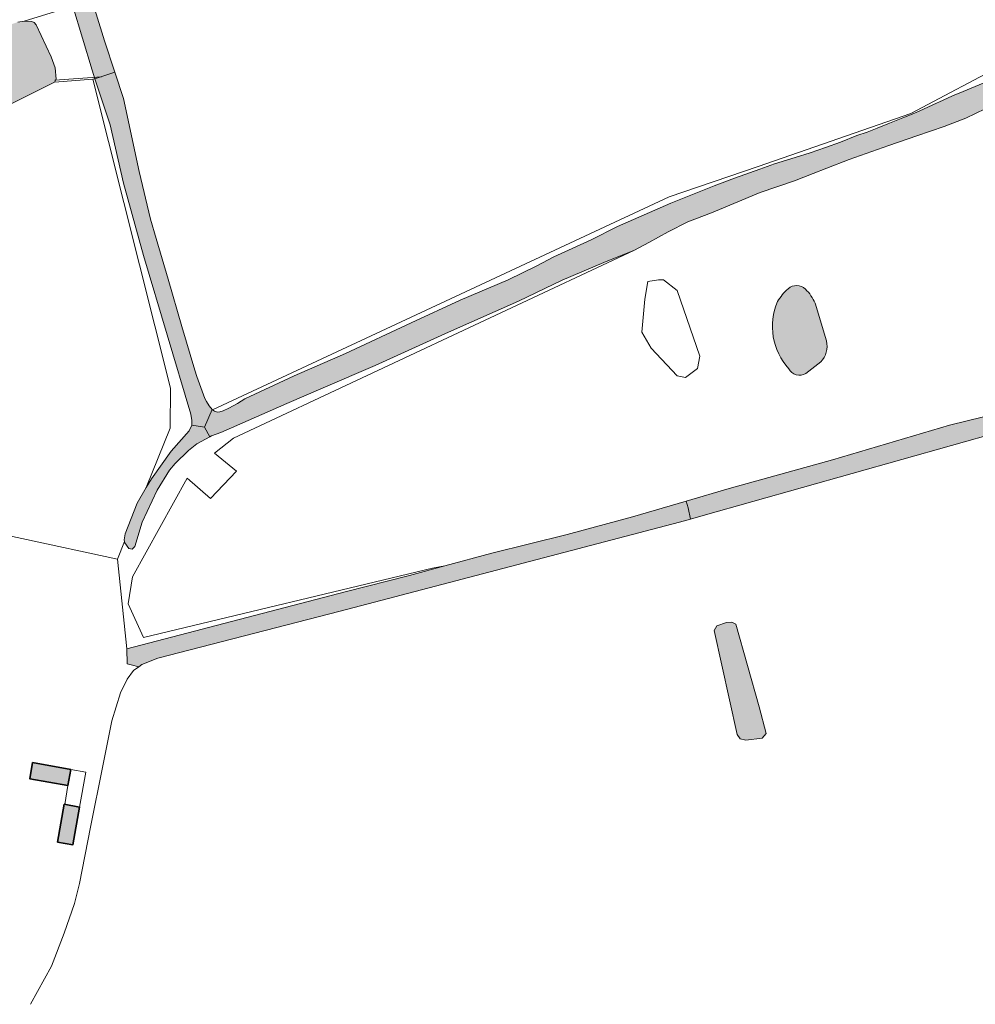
# Model space of a CAD drawing. Header units: metres. Extents: x 46249 to 49371, y 390656 to 391846.
# Tile 6 of 44: x 46739 to 46888, y 390712 to 390866. Entities that reach past the tile are written whole.
import ezdxf

# ---------------------------------------------------------------- set-up
doc = ezdxf.new("R2010")
doc.units = ezdxf.units.M
for name, color, linetype, lineweight in [('B-WE-GR-BEPLANTING_CULTUUR_BOSPLANTSOEN-G', 90, 'GR-PLANTSOEN-SO', 18), ('B-WE-GR-BOUWLAND-G', 80, 'Continuous', 13), ('B-WE-GR-GRAS-G', 60, 'Continuous', 13), ('B-WE-GR-GRAS_KRUIDENRIJK-G', 80, 'Continuous', 18), ('B-WE-KW-KUNSTWERK_DUIKER-G', 170, 'Continuous', 18), ('B-WE-OG-BEBOUWING-G', 7, 'Continuous', 35), ('B-WE-OG-BEBOUWING_LUIFEL-G', 7, 'Continuous', 18), ('B-WE-OG-TERREIN_ERF-G', 7, 'Continuous', 18), ('B-WE-OG-WATER_MEER-G', 140, 'Continuous', 18), ('B-WE-OG-WATER_SLOOT-G', 120, 'Continuous', 18), ('B-WE-VH-ONVERHARD-G', 210, 'Continuous', 18)]:
    doc.layers.add(name, color=color, linetype=linetype, lineweight=lineweight)
for name, color, linetype, lineweight, true_color in [('B-WE-OG-BEBOUWING-V', 7, 'Continuous', 18, 0xd46868), ('B-WE-OG-WATER_MEER-V', 7, 'Continuous', 18, 0x99cae9), ('B-WE-OG-WATER_SLOOT-V', 7, 'Continuous', 18, 0x99cae9)]:
    doc.layers.add(name, color=color, linetype=linetype, lineweight=lineweight, true_color=true_color)
doc.linetypes.add('GR-PLANTSOEN-SO', pattern='A,0,[179,NLCS.SHX,S=1.5,R=0,X=0,Y=0],-4', length=4)

msp = doc.modelspace()

# ---------------------------------------------------------------- hatches: boundary and pattern name
at = {"layer": 'B-WE-OG-BEBOUWING-V'}
for points in [[(46740.64, 390749.554), (46740.179, 390747.026), (46746.156, 390745.937), (46746.617, 390748.465)], [(46745.588, 390743.009), (46744.552, 390737.078), (46746.966, 390736.657), (46748.001, 390742.588)]]:
    msp.add_hatch(color=256, dxfattribs=at).paths.add_polyline_path(points)
at = {"layer": 'B-WE-OG-WATER_MEER-V'}
h = msp.add_hatch(color=256, dxfattribs=at)
edge = h.paths.add_edge_path()
edge.add_arc((46860.916, 390812.289), 1.948, 208.99185, 299.80958)
edge.add_line((46861.884, 390810.599), (46864.226, 390812.419))
edge.add_arc((46861.739, 390814.87), 3.492, 315.42025, 373.86614)
edge.add_line((46865.129, 390815.707), (46863.342, 390821.619))
edge.add_arc((46857.062, 390818.969), 6.817, 22.88163, 45.54269)
edge.add_arc((46860.432, 390822.342), 2.049, 46.74075, 130.10499)
edge.add_arc((46864.446, 390817.85), 8.072, 131.35817, 150.00135)
edge.add_arc((46866.579, 390817.99), 9.921, 156.87816, 222.04825)
at = {"layer": 'B-WE-OG-WATER_SLOOT-V'}
for points in [[(46743.617, 390886.961), (46743.008, 390886.381), (46741.547, 390885.546), (46740.885, 390884.476), (46740.499, 390883.339), (46740.477, 390882.458), (46740.677, 390882.412), (46742.332, 390882.031), (46742.635, 390881.673), (46742.941, 390881), (46743.267, 390880.283), (46746.926, 390868.222), (46749.967, 390858.201), (46750.415, 390856.828), (46753.537, 390857.866), (46751.903, 390862.778), (46749.088, 390872.017), (46747.378, 390879.152), (46746.886, 390880.768), (46746.647, 390882.999), (46746.795, 390884.762), (46746.844, 390885.347), (46747.145, 390886.897), (46747.114, 390887.4), (46746.866, 390887.733), (46746.546, 390887.856), (46746.125, 390887.828)], [(46767.587, 390802.172), (46768.418, 390800.647), (46768.707, 390800.804), (46770.147, 390801.369), (46771.844, 390802.085), (46780.483, 390805.872), (46786.209, 390808.327), (46794.364, 390811.834), (46805.834, 390817.109), (46816.85, 390821.955), (46823.673, 390825.262), (46830.23, 390828.001), (46835.049, 390829.969), (46837.27, 390831.16), (46840.284, 390832.828), (46843.396, 390834.373), (46847.082, 390835.812), (46854.718, 390839), (46860.136, 390840.842), (46863.05, 390842.002), (46865.198, 390842.791), (46868.681, 390844.165), (46874.92, 390846.358), (46879.275, 390847.888), (46883.576, 390849.355), (46886.961, 390850.665), (46890.027, 390852.135), (46894.199, 390854.003), (46897.186, 390855.472), (46899.577, 390856.626), (46901.804, 390857.726), (46904.568, 390859.011), (46907.588, 390860.486), (46910.883, 390862.108), (46913.222, 390863.381), (46916.517, 390865.282), (46920.319, 390867.743), (46924.955, 390870.224), (46926.345, 390873.876), (46925.241, 390875.789), (46924.076, 390875.116), (46922.45, 390874.053), (46920.681, 390872.906), (46918.675, 390871.562), (46916.551, 390870.224), (46914.953, 390869.288), (46912.738, 390867.944), (46910.719, 390866.771), (46909.14, 390865.816), (46906.5, 390864.369), (46903.761, 390862.911), (46901.547, 390861.833), (46895.393, 390858.926), (46894.155, 390858.292), (46892.027, 390857.354), (46889.701, 390856.169), (46886.571, 390854.83), (46884.894, 390854.145), (46883.427, 390853.481), (46881.783, 390852.73), (46880.362, 390852.066), (46878.823, 390851.382), (46877.127, 390850.692), (46874.986, 390849.884), (46873.086, 390849.086), (46871.489, 390848.488), (46869.911, 390847.927), (46867.324, 390846.889), (46864.967, 390846.05), (46862.565, 390845.218), (46860.195, 390844.474), (46856.961, 390843.499), (46854.676, 390842.634), (46850.728, 390841.271), (46847.494, 390840.068), (46840.696, 390837.332), (46832.358, 390833.646), (46828.218, 390831.587), (46822.382, 390828.896), (46819.695, 390827.49), (46815.205, 390825.311), (46807.676, 390822.124), (46800.013, 390818.571), (46789.723, 390813.748), (46781.669, 390810.256), (46773.905, 390806.609), (46772.779, 390805.916), (46771.402, 390805.141), (46770.497, 390804.759), (46769.996, 390804.578), (46769.65, 390804.532), (46769.179, 390804.674), (46768.854, 390804.915), (46768.77, 390804.977)], [(46929.176, 390872.464), (46926.345, 390873.876), (46924.955, 390870.224), (46938.534, 390821.618), (46938.581, 390821.421), (46938.586, 390820.584), (46938.411, 390819.8), (46938.005, 390818.951), (46937.559, 390818.208), (46936.805, 390817.257), (46936.198, 390816.644), (46935.72, 390816.391), (46934.476, 390815.966), (46933.068, 390815.49), (46929.136, 390814.712), (46918.314, 390811.804), (46900.222, 390806.38), (46884.404, 390802.506), (46866.069, 390797.071), (46849.865, 390792.544), (46843.112, 390790.572), (46843.418, 390789.523), (46843.816, 390787.765), (46845.783, 390788.298), (46908.127, 390805.872), (46928.51, 390811.304), (46934.583, 390812.662), (46938.765, 390813.688), (46942.804, 390815.019), (46943.217, 390815.232), (46943.529, 390815.486), (46943.769, 390815.949), (46943.844, 390816.439), (46943.846, 390816.975), (46943.785, 390817.44), (46943.697, 390818.271), (46943.542, 390818.931), (46943.277, 390819.75), (46942.864, 390820.712), (46942.113, 390822.5), (46941.511, 390824.471), (46940.982, 390826.487), (46940.229, 390828.902), (46939.629, 390831.029), (46938.39, 390836.481), (46935.906, 390847.638), (46933.236, 390858.62), (46930.941, 390867.266), (46929.162, 390872.15)], [(46704.839, 390829.354), (46709.289, 390814.731), (46710.734, 390814.688), (46711.58, 390814.91), (46712.731, 390815.833), (46713.308, 390816.629), (46717.749, 390830.149), (46719.401, 390833.351), (46719.911, 390834.646), (46720.785, 390840.003), (46722.261, 390844.221), (46723.208, 390846.031), (46724.145, 390846.96), (46724.937, 390847.482), (46731.56, 390850.249), (46737.04, 390852.786), (46744.044, 390856.287), (46744.315, 390856.759), (46744.197, 390858.578), (46743.543, 390860.26), (46741.176, 390865.325), (46740.887, 390865.658), (46740.512, 390865.821), (46739.289, 390865.905), (46738.342, 390865.739), (46735.412, 390864.78), (46726.232, 390861.241), (46720.556, 390858.811), (46717.763, 390857.242), (46716.211, 390856.119), (46714.628, 390854.424), (46713.926, 390853.457), (46712.947, 390851.447), (46711.782, 390848.102), (46710.507, 390843.708), (46709.027, 390839.255), (46705.797, 390830.918), (46705.201, 390829.756)], [(46765.596, 390802.485), (46767.587, 390802.172), (46768.77, 390804.977), (46768.299, 390805.53), (46767.878, 390806.188), (46767.633, 390806.704), (46766.413, 390810.115), (46766.054, 390811.118), (46764.051, 390817.971), (46761.9, 390825.397), (46760.015, 390831.762), (46759.123, 390834.815), (46757.351, 390842.268), (46754.91, 390853.741), (46753.537, 390857.866), (46750.415, 390856.828), (46752.774, 390849.603), (46754.911, 390840.476), (46758.003, 390829.133), (46765.451, 390804.221), (46765.628, 390803.251)], [(46755.045, 390784.24), (46755.085, 390784.021), (46755.749, 390783.144), (46756.232, 390783.051), (46756.682, 390783.445), (46757.834, 390787.297), (46760.156, 390792.324), (46762.077, 390795.422), (46762.978, 390796.483), (46765.102, 390798.528), (46766.397, 390799.545), (46768.418, 390800.647), (46767.587, 390802.172), (46765.596, 390802.485), (46765.209, 390801.589), (46762.368, 390798.436), (46759.263, 390794.094), (46758.467, 390792.732), (46757.013, 390790.245), (46755.171, 390785.433), (46754.993, 390784.53)], [(46843.418, 390789.523), (46843.112, 390790.572), (46834.731, 390788.124), (46824.454, 390785.343), (46812.65, 390782.392), (46805.293, 390780.421), (46799.72, 390778.928), (46789.653, 390776.365), (46755.395, 390767.425), (46755.484, 390765.03), (46756.093, 390764.882), (46757.273, 390764.595), (46757.751, 390764.928), (46760.274, 390765.961), (46788.842, 390773.337), (46842.083, 390787.296), (46843.816, 390787.765)], [(46850.909, 390771.249), (46850.296, 390771.593), (46849.449, 390771.54), (46847.914, 390771.011), (46847.491, 390770.27), (46851.145, 390753.945), (46851.601, 390753.308), (46852.485, 390753.056), (46855.056, 390753.376), (46855.687, 390754.129), (46854.55, 390758.311)]]:
    msp.add_hatch(color=256, dxfattribs=at).paths.add_polyline_path(points)

# ---------------------------------------------------------------- linework, layer by layer
at = {"layer": 'B-WE-GR-BEPLANTING_CULTUUR_BOSPLANTSOEN-G', "ltscale": 0.2, "flags": 128}
msp.add_lwpolyline([(46758.467, 390792.732), (46759.263, 390794.094), (46762.368, 390798.436), (46765.209, 390801.589), (46765.596, 390802.485), (46765.628, 390803.251), (46765.451, 390804.221), (46758.003, 390829.133), (46754.911, 390840.476), (46752.774, 390849.603), (46750.415, 390856.828), (46750.098, 390856.801), (46762.268, 390808.297), (46762.213, 390802.03), (46758.467, 390792.732)], close=True, dxfattribs=at)
at = {"layer": 'B-WE-GR-BOUWLAND-G', "ltscale": 0.2, "flags": 128}
msp.add_lwpolyline([(46749.088, 390872.017), (46751.903, 390862.778), (46753.537, 390857.866), (46754.91, 390853.741), (46757.351, 390842.268), (46759.123, 390834.815), (46760.015, 390831.762), (46761.9, 390825.397), (46764.051, 390817.971), (46766.054, 390811.118), (46766.413, 390810.115), (46767.633, 390806.704), (46767.878, 390806.188), (46768.299, 390805.53), (46768.77, 390804.977), (46768.854, 390804.915), (46840.472, 390838.298), (46854.428, 390843.073), (46878.365, 390851.392), (46893.578, 390859.462)], dxfattribs=at)
at = {"layer": 'B-WE-GR-GRAS-G', "ltscale": 0.2, "flags": 128}
for points in [[(46738.342, 390865.739), (46739.289, 390865.905), (46739.289, 390865.905), (46746.926, 390868.222)], [(46723.879, 390787.969), (46753.924, 390781.457), (46755.045, 390784.24), (46754.993, 390784.53), (46755.171, 390785.433), (46757.013, 390790.245), (46758.467, 390792.732), (46762.213, 390802.03), (46762.268, 390808.297), (46750.098, 390856.801), (46744.044, 390856.287), (46737.04, 390852.786)], [(46908.127, 390805.872), (46845.783, 390788.298), (46843.816, 390787.765), (46842.083, 390787.296), (46788.842, 390773.337), (46760.274, 390765.961), (46757.751, 390764.928), (46757.273, 390764.595), (46756.455, 390764.028), (46755.449, 390762.626), (46754.418, 390760.483), (46753.042, 390756.09), (46751.666, 390749.053), (46749.708, 390739.448), (46747.962, 390730.585), (46747.194, 390727.463), (46745.58, 390722.779), (46743.574, 390717.644), (46740.325, 390711.634)]]:
    msp.add_lwpolyline(points, dxfattribs=at)
msp.add_lwpolyline([(46851.601, 390753.308), (46851.145, 390753.945), (46847.491, 390770.27), (46847.914, 390771.011), (46849.449, 390771.54), (46850.296, 390771.593), (46850.909, 390771.249), (46854.55, 390758.311), (46855.687, 390754.129), (46855.056, 390753.376), (46852.485, 390753.056), (46851.601, 390753.308)], close=True, dxfattribs=at)
at = {"layer": 'B-WE-GR-GRAS_KRUIDENRIJK-G', "ltscale": 0.2, "flags": 128}
for points in [[(46744.044, 390856.287), (46750.098, 390856.801), (46750.415, 390856.828), (46749.967, 390858.201), (46746.926, 390868.222), (46739.289, 390865.905), (46740.512, 390865.821), (46740.887, 390865.658), (46741.176, 390865.325), (46743.543, 390860.26), (46744.197, 390858.578), (46744.315, 390856.759), (46744.044, 390856.287)], [(46841.723, 390810.222), (46837.648, 390814.561), (46836.167, 390817.101), (46836.643, 390822.287), (46837.137, 390825.01), (46838.792, 390825.312), (46839.553, 390825.304), (46841.723, 390823.61), (46845.268, 390813.344), (46844.898, 390811.386), (46843.046, 390809.958), (46841.723, 390810.222)], [(46844.898, 390811.386), (46845.268, 390813.344), (46841.723, 390823.61), (46839.553, 390825.304), (46838.792, 390825.312), (46837.137, 390825.01), (46836.643, 390822.287), (46836.167, 390817.101), (46837.648, 390814.561), (46841.723, 390810.222), (46843.046, 390809.958), (46844.898, 390811.386)]]:
    msp.add_lwpolyline(points, close=True, dxfattribs=at)
for points in [[(46893.578, 390859.462), (46878.365, 390851.392), (46854.428, 390843.073), (46840.472, 390838.298), (46768.854, 390804.915), (46769.179, 390804.674), (46769.65, 390804.532), (46769.996, 390804.578), (46770.497, 390804.759), (46771.402, 390805.141), (46772.779, 390805.916), (46773.905, 390806.609), (46781.669, 390810.256), (46789.723, 390813.748), (46800.013, 390818.571), (46807.676, 390822.124), (46815.205, 390825.311), (46819.695, 390827.49), (46822.382, 390828.896), (46828.218, 390831.587), (46832.358, 390833.646), (46840.696, 390837.332), (46847.494, 390840.068), (46850.728, 390841.271), (46854.676, 390842.634), (46856.961, 390843.499), (46860.195, 390844.474), (46862.565, 390845.218), (46864.967, 390846.05), (46867.324, 390846.889), (46869.911, 390847.927), (46871.489, 390848.488), (46873.086, 390849.086), (46874.986, 390849.884), (46877.127, 390850.692), (46878.823, 390851.382), (46880.362, 390852.066), (46881.783, 390852.73), (46883.427, 390853.481), (46884.894, 390854.145), (46886.571, 390854.83), (46889.701, 390856.169)], [(46890.027, 390852.135), (46886.961, 390850.665), (46883.576, 390849.355), (46879.275, 390847.888), (46874.92, 390846.358), (46868.681, 390844.165), (46865.198, 390842.791), (46863.05, 390842.002), (46860.136, 390840.842), (46854.718, 390839), (46847.082, 390835.812), (46843.396, 390834.373), (46840.284, 390832.828), (46837.27, 390831.16), (46835.049, 390829.969), (46772.126, 390800.449), (46769.172, 390798.111), (46772.618, 390795.28), (46768.557, 390790.973), (46764.865, 390794.173), (46756.302, 390778.721), (46755.641, 390774.487), (46758.022, 390769.196), (46803.32, 390780.058), (46805.293, 390780.421), (46812.65, 390782.392), (46824.454, 390785.343), (46834.731, 390788.124), (46843.112, 390790.572), (46849.865, 390792.544), (46866.069, 390797.071), (46884.404, 390802.506), (46900.222, 390806.38)], [(46863.342, 390821.619), (46865.129, 390815.707)], [(46864.226, 390812.419), (46861.884, 390810.599)]]:
    msp.add_lwpolyline(points, dxfattribs=at)
for points in [[(46857.455, 390821.886, -0.0815261), (46859.112, 390823.909)], [(46859.112, 390823.909, -0.3806846), (46861.836, 390823.834)], [(46861.836, 390823.834, -0.099201), (46863.342, 390821.619)], [(46859.212, 390811.345, -0.2922788), (46857.455, 390821.886)], [(46865.129, 390815.707, -0.2606943), (46864.226, 390812.419)], [(46861.884, 390810.599, -0.4184), (46859.212, 390811.345)]]:
    msp.add_lwpolyline(points, format="xyb", dxfattribs=at)
at = {"layer": 'B-WE-KW-KUNSTWERK_DUIKER-G', "ltscale": 0.2, "flags": 128}
msp.add_lwpolyline([(46751.45, 390857.17), (46744.13, 390856.63)], dxfattribs=at)
at = {"layer": 'B-WE-OG-BEBOUWING-G', "ltscale": 0.2, "flags": 128}
for points in [[(46740.64, 390749.554), (46740.179, 390747.026), (46746.156, 390745.937), (46746.617, 390748.465), (46740.64, 390749.554)], [(46745.588, 390743.009), (46744.552, 390737.078), (46746.966, 390736.657), (46748.001, 390742.588), (46745.588, 390743.009)]]:
    msp.add_lwpolyline(points, close=True, dxfattribs=at)
at = {"layer": 'B-WE-OG-BEBOUWING_LUIFEL-G', "ltscale": 0.2, "flags": 128}
msp.add_lwpolyline([(46745.663, 390742.996), (46748.001, 390742.588), (46748.955, 390748.057), (46746.617, 390748.465), (46746.156, 390745.937), (46745.663, 390742.996)], close=True, dxfattribs=at)
at = {"layer": 'B-WE-OG-TERREIN_ERF-G', "ltscale": 0.2, "flags": 128}
msp.add_lwpolyline([(46740.325, 390711.634), (46743.574, 390717.644), (46745.58, 390722.779), (46747.194, 390727.463), (46747.962, 390730.585), (46749.708, 390739.448), (46751.666, 390749.053), (46753.042, 390756.09), (46754.418, 390760.483), (46755.449, 390762.626), (46756.455, 390764.028), (46757.273, 390764.595), (46756.093, 390764.882), (46755.484, 390765.03), (46755.395, 390767.425), (46753.924, 390781.457), (46723.879, 390787.969)], dxfattribs=at)
for points in [[(46740.179, 390747.026), (46740.64, 390749.554), (46746.617, 390748.465), (46746.156, 390745.937), (46740.179, 390747.026)], [(46748.001, 390742.588), (46746.966, 390736.657), (46744.552, 390737.078), (46745.588, 390743.009), (46748.001, 390742.588)]]:
    msp.add_lwpolyline(points, close=True, dxfattribs=at)
at = {"layer": 'B-WE-OG-WATER_MEER-G', "ltscale": 0.2, "flags": 128}
msp.add_lwpolyline([(46859.212, 390811.345, 0.4184), (46861.884, 390810.599), (46861.884, 390810.599), (46864.226, 390812.419), (46864.226, 390812.419, 0.2606943), (46865.129, 390815.707), (46865.129, 390815.707), (46863.342, 390821.619), (46863.342, 390821.619, 0.099201), (46861.836, 390823.834), (46861.836, 390823.834, 0.3806846), (46859.112, 390823.909), (46859.112, 390823.909, 0.0815261), (46857.455, 390821.886), (46857.455, 390821.886, 0.2922788), (46859.212, 390811.345)], format="xyb", close=True, dxfattribs=at)
at = {"layer": 'B-WE-OG-WATER_SLOOT-G', "ltscale": 0.2, "flags": 128}
for points in [[(46746.926, 390868.222), (46749.967, 390858.201), (46750.415, 390856.828), (46753.537, 390857.866), (46751.903, 390862.778), (46749.088, 390872.017)], [(46737.04, 390852.786), (46744.044, 390856.287), (46744.315, 390856.759), (46744.197, 390858.578), (46743.543, 390860.26), (46741.176, 390865.325), (46740.887, 390865.658), (46740.512, 390865.821), (46739.289, 390865.905), (46738.342, 390865.739)], [(46889.701, 390856.169), (46886.571, 390854.83), (46884.894, 390854.145), (46883.427, 390853.481), (46881.783, 390852.73), (46880.362, 390852.066), (46878.823, 390851.382), (46877.127, 390850.692), (46874.986, 390849.884), (46873.086, 390849.086), (46871.489, 390848.488), (46869.911, 390847.927), (46867.324, 390846.889), (46864.967, 390846.05), (46862.565, 390845.218), (46860.195, 390844.474), (46856.961, 390843.499), (46854.676, 390842.634), (46850.728, 390841.271), (46847.494, 390840.068), (46840.696, 390837.332), (46832.358, 390833.646), (46828.218, 390831.587), (46822.382, 390828.896), (46819.695, 390827.49), (46815.205, 390825.311), (46807.676, 390822.124), (46800.013, 390818.571), (46789.723, 390813.748), (46781.669, 390810.256), (46773.905, 390806.609), (46772.779, 390805.916), (46771.402, 390805.141), (46770.497, 390804.759), (46769.996, 390804.578), (46769.65, 390804.532), (46769.179, 390804.674), (46768.854, 390804.915), (46768.77, 390804.977), (46767.587, 390802.172), (46767.587, 390802.172), (46768.418, 390800.647), (46768.707, 390800.804), (46770.147, 390801.369), (46771.844, 390802.085), (46780.483, 390805.872), (46786.209, 390808.327), (46794.364, 390811.834), (46805.834, 390817.109), (46816.85, 390821.955), (46823.673, 390825.262), (46830.23, 390828.001), (46835.049, 390829.969), (46837.27, 390831.16), (46840.284, 390832.828), (46843.396, 390834.373), (46847.082, 390835.812), (46854.718, 390839), (46860.136, 390840.842), (46863.05, 390842.002), (46865.198, 390842.791), (46868.681, 390844.165), (46874.92, 390846.358), (46879.275, 390847.888), (46883.576, 390849.355), (46886.961, 390850.665), (46890.027, 390852.135)], [(46900.222, 390806.38), (46884.404, 390802.506), (46866.069, 390797.071), (46849.865, 390792.544), (46843.112, 390790.572), (46843.418, 390789.523), (46843.816, 390787.765), (46845.783, 390788.298), (46908.127, 390805.872)]]:
    msp.add_lwpolyline(points, dxfattribs=at)
for points in [[(46765.596, 390802.485), (46767.587, 390802.172), (46768.77, 390804.977), (46768.299, 390805.53), (46767.878, 390806.188), (46767.633, 390806.704), (46766.413, 390810.115), (46766.054, 390811.118), (46764.051, 390817.971), (46761.9, 390825.397), (46760.015, 390831.762), (46759.123, 390834.815), (46757.351, 390842.268), (46754.91, 390853.741), (46753.537, 390857.866), (46750.415, 390856.828), (46752.774, 390849.603), (46754.911, 390840.476), (46758.003, 390829.133), (46765.451, 390804.221), (46765.628, 390803.251), (46765.596, 390802.485)], [(46755.045, 390784.24), (46755.085, 390784.021), (46755.749, 390783.144), (46756.232, 390783.051), (46756.682, 390783.445), (46757.834, 390787.297), (46760.156, 390792.324), (46762.077, 390795.422), (46762.978, 390796.483), (46765.102, 390798.528), (46766.397, 390799.545), (46768.418, 390800.647), (46767.587, 390802.172), (46765.596, 390802.485), (46765.209, 390801.589), (46762.368, 390798.436), (46759.263, 390794.094), (46758.467, 390792.732), (46757.013, 390790.245), (46755.171, 390785.433), (46754.993, 390784.53), (46755.045, 390784.24)], [(46843.418, 390789.523), (46843.112, 390790.572), (46834.731, 390788.124), (46824.454, 390785.343), (46812.65, 390782.392), (46805.293, 390780.421), (46799.72, 390778.928), (46789.653, 390776.365), (46755.395, 390767.425), (46755.484, 390765.03), (46756.093, 390764.882), (46757.273, 390764.595), (46757.751, 390764.928), (46760.274, 390765.961), (46788.842, 390773.337), (46842.083, 390787.296), (46843.816, 390787.765), (46843.418, 390789.523)], [(46850.909, 390771.249), (46850.296, 390771.593), (46849.449, 390771.54), (46847.914, 390771.011), (46847.491, 390770.27), (46851.145, 390753.945), (46851.601, 390753.308), (46852.485, 390753.056), (46855.056, 390753.376), (46855.687, 390754.129), (46854.55, 390758.311), (46850.909, 390771.249)]]:
    msp.add_lwpolyline(points, close=True, dxfattribs=at)
at = {"layer": 'B-WE-VH-ONVERHARD-G', "ltscale": 0.2, "flags": 128}
msp.add_lwpolyline([(46835.049, 390829.969), (46830.23, 390828.001), (46823.673, 390825.262), (46816.85, 390821.955), (46805.834, 390817.109), (46794.364, 390811.834), (46786.209, 390808.327), (46780.483, 390805.872), (46771.844, 390802.085), (46770.147, 390801.369), (46768.707, 390800.804), (46768.418, 390800.647), (46766.397, 390799.545), (46765.102, 390798.528), (46762.978, 390796.483), (46762.077, 390795.422), (46760.156, 390792.324), (46757.834, 390787.297), (46756.682, 390783.445), (46756.232, 390783.051), (46755.749, 390783.144), (46755.085, 390784.021), (46755.045, 390784.24), (46753.924, 390781.457), (46755.395, 390767.425), (46789.653, 390776.365), (46799.72, 390778.928), (46805.293, 390780.421), (46803.32, 390780.058), (46758.022, 390769.196), (46755.641, 390774.487), (46756.302, 390778.721), (46764.865, 390794.173), (46768.557, 390790.973), (46772.618, 390795.28), (46769.172, 390798.111), (46772.126, 390800.449), (46835.049, 390829.969)], close=True, dxfattribs=at)

doc.saveas('drawing.dxf')
